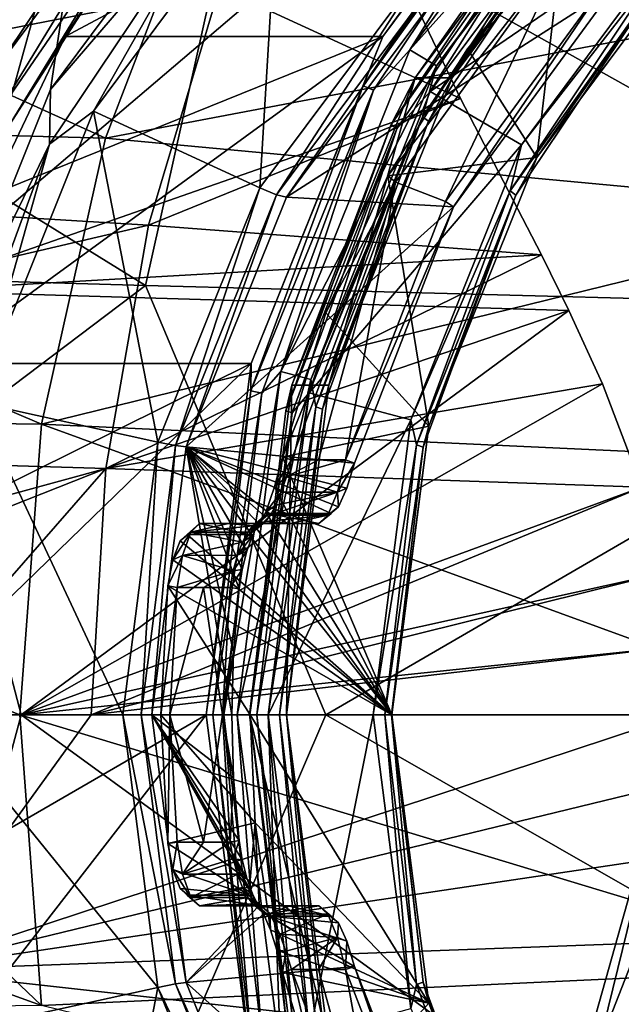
# Model space of a CAD drawing. Header units: metres. Extents: x -240 to 45, y -77 to 27.
# Tile 20 of 256: x -224.32 to -219.6, y -2.27 to 5.46. Entities that reach past the tile are written whole.
import ezdxf

# ---------------------------------------------------------------- set-up
doc = ezdxf.new("R2010")
doc.units = ezdxf.units.M
doc.layers.add('solid_MASSBILD_K_E_SW0001', color=7, linetype='CONTINUOUS')

msp = doc.modelspace()

# ---------------------------------------------------------------- linework, layer by layer
at = {"layer": 'solid_MASSBILD_K_E_SW0001'}
for points in [[(-224.217407, 8.821811, 275.647614), (-223.695297, 8.651233, 275.517456), (-225.109451, 5.12412, 275.870026)], [(-224.709381, 6.967362, 275.770294), (-224.217407, 8.821811, 275.647614), (-225.109451, 5.12412, 275.870026)], [(-223.695297, 8.651233, 275.517456), (-223.666397, 7.325825, 275.510254), (-225.109451, 5.12412, 275.870026)], [(-223.959946, 5.324989, 277.438538), (-221.46814, 5.325, 287.432587), (-219.825928, 7.530687, 287.023132)], [(-223.208969, 6.4833, 277.251282), (-223.959946, 5.324989, 277.438538), (-219.825928, 7.530687, 287.023132)], [(-220.21019, 7.044523, 287.221893), (-219.825928, 7.530687, 287.023132), (-221.46814, 5.325, 287.432587)], [(-219.472443, 7.208741, 287.141113), (-219.643997, 7.385487, 287.183899), (-221.255234, 5.218684, 287.585602)], [(-220.139252, 6.995944, 287.279755), (-221.255234, 5.218684, 287.585602), (-219.643997, 7.385487, 287.183899)], [(-223.880051, 6.927813, 275.542023), (-225.109451, 5.12412, 275.870026), (-223.666397, 7.325825, 275.510254)], [(-223.727081, 7.226192, 273.979462), (-225.175247, 5.062759, 274.340515), (-224.317474, 6.608259, 274.229706)], [(-223.727081, 7.226192, 273.979462), (-225.026611, 2.53456, 274.303467), (-225.175247, 5.062759, 274.340515)], [(-223.037231, 7.259804, 276.899292), (-225.135239, 6.229678, 277.422394), (-224.492096, 5.086657, 277.262024)], [(-223.727081, 7.226192, 273.979462), (-224.074844, 4.909008, 274.066162), (-225.026611, 2.53456, 274.303467)], [(-223.037231, 7.259804, 276.899292), (-224.492096, 5.086657, 277.262024), (-223.266556, 6.73369, 276.997894)], [(-223.727081, 7.226192, 273.979462), (-222.55896, 6.948052, 273.688202), (-224.074844, 4.909008, 274.066162)], [(-221.04512, 5.09374, 287.533234), (-219.472443, 7.208741, 287.141113), (-221.255234, 5.218684, 287.585602)], [(-219.812485, 6.697599, 287.198334), (-219.472443, 7.208741, 287.141113), (-221.04512, 5.09374, 287.533234)], [(-220.21019, 7.044523, 287.221893), (-221.46814, 5.325, 287.432587), (-221.62178, 4.936874, 287.573853)], [(-220.21019, 7.044523, 287.221893), (-221.62178, 4.936874, 287.573853), (-220.139252, 6.995944, 287.279755)], [(-220.921951, 5, 287.296387), (-221.21225, 5, 286.13205), (-219.670273, 7.071067, 285.747589)], [(-220.076752, 6.613458, 285.74588), (-219.670273, 7.071067, 285.747589), (-221.21225, 5, 286.13205)], [(-219.379959, 7.071067, 286.911926), (-220.921951, 5, 287.296387), (-219.670273, 7.071067, 285.747589)], [(-219.776978, 6.648995, 287.113983), (-220.921951, 5, 287.296387), (-219.379959, 7.071067, 286.911926)], [(-229.236084, 7.024499, 293.656525), (-230.036484, 3.56377, 294.155762), (-223.330124, 3.369589, 302.167877)], [(-222.598679, 6.641602, 301.659973), (-229.236084, 7.024499, 293.656525), (-223.330124, 3.369589, 302.167877)], [(-221.62178, 4.936874, 287.573853), (-221.541107, 4.90283, 287.629272), (-220.139252, 6.995944, 287.279755)], [(-220.139252, 6.995944, 287.279755), (-221.541107, 4.90283, 287.629272), (-221.255234, 5.218684, 287.585602)], [(-223.643967, 4.526929, 296.692657), (-229.793671, 4.690482, 288.949799), (-228.953537, 6.937391, 288.814453)], [(-222.818253, 6.68616, 296.5784), (-223.643967, 4.526929, 296.692657), (-228.953537, 6.937391, 288.814453)], [(-223.880051, 6.927813, 275.542023), (-225.164505, 4.821153, 275.862274), (-225.109451, 5.12412, 275.870026)], [(-225.11145, 4.785957, 275.772919), (-225.164505, 4.821153, 275.862274), (-223.880051, 6.927813, 275.542023)], [(-223.836395, 6.877238, 275.455017), (-225.11145, 4.785957, 275.772919), (-223.880051, 6.927813, 275.542023)], [(-222.801666, 6.392951, 273.787933), (-224.074844, 4.909008, 274.066162), (-222.55896, 6.948052, 273.688202)], [(-218.998474, 6.328372, 285.373962), (-219.585464, 6.92549, 285.520325), (-221.09642, 4.893125, 285.897034)], [(-220.041229, 6.564854, 285.661499), (-221.09642, 4.893125, 285.897034), (-219.585464, 6.92549, 285.520325)], [(-223.836395, 6.877238, 275.455017), (-224.945236, 5.112034, 275.622955), (-225.11145, 4.785957, 275.772919)], [(-223.836395, 6.877238, 275.455017), (-224.515457, 5.879212, 275.515808), (-224.945236, 5.112034, 275.622955)], [(-227.980225, 6.775229, 292.299316), (-221.591766, 6.381373, 300.043427), (-225.176895, 3.328503, 297.238007)], [(-224.492096, 5.086657, 277.262024), (-224.515015, 4.685945, 277.309174), (-223.266556, 6.73369, 276.997894)], [(-223.156586, 6.665177, 277.083771), (-223.266556, 6.73369, 276.997894), (-224.515015, 4.685945, 277.309174)], [(-224.392349, 4.638267, 277.391907), (-223.156586, 6.665177, 277.083771), (-224.515015, 4.685945, 277.309174)], [(-224.392349, 4.638267, 277.391907), (-223.208969, 6.4833, 277.251282), (-223.156586, 6.665177, 277.083771)], [(-222.432144, 4.135729, 275.051483), (-223.738419, 4.739205, 274.133209), (-222.276871, 6.702265, 273.768799)], [(-222.801666, 6.392951, 273.787933), (-222.276871, 6.702265, 273.768799), (-223.738419, 4.739205, 274.133209)], [(-222.818253, 6.68616, 296.5784), (-216.755066, 5.834053, 304.068207), (-223.643967, 4.526929, 296.692657)], [(-221.156708, 5.848791, 274.73349), (-222.432144, 4.135729, 275.051483), (-222.276871, 6.702265, 273.768799)], [(-219.812485, 6.697599, 287.198334), (-221.04512, 5.09374, 287.533234), (-221.154556, 4.693746, 287.532959)], [(-219.812485, 6.697599, 287.198334), (-221.154556, 4.693746, 287.532959), (-219.776978, 6.648995, 287.113983)], [(-221.154556, 4.693746, 287.532959), (-221.109314, 4.659684, 287.446167), (-219.776978, 6.648995, 287.113983)], [(-219.776978, 6.648995, 287.113983), (-221.109314, 4.659684, 287.446167), (-220.921951, 5, 287.296387)], [(-222.598679, 6.641602, 301.659973), (-223.330124, 3.369589, 302.167877), (-216.424652, 3.187293, 309.845978)], [(-215.748032, 6.281231, 309.343018), (-222.598679, 6.641602, 301.659973), (-216.424652, 3.187293, 309.845978)], [(-220.076752, 6.613458, 285.74588), (-221.21225, 5, 286.13205), (-221.401962, 4.634779, 286.076294)], [(-220.076752, 6.613458, 285.74588), (-221.401962, 4.634779, 286.076294), (-220.041229, 6.564854, 285.661499)], [(-221.401962, 4.634779, 286.076294), (-221.356705, 4.600717, 285.989502), (-220.041229, 6.564854, 285.661499)], [(-220.041229, 6.564854, 285.661499), (-221.356705, 4.600717, 285.989502), (-221.09642, 4.893125, 285.897034)], [(-224.392349, 4.638267, 277.391907), (-223.959946, 5.324989, 277.438538), (-223.208969, 6.4833, 277.251282)], [(-221.591766, 6.381373, 300.043427), (-220.857056, 4.838788, 301.660095), (-225.176895, 3.328503, 297.238007)], [(-222.801666, 6.392951, 273.787933), (-223.738419, 4.739205, 274.133209), (-224.082703, 4.480246, 274.10733)], [(-222.801666, 6.392951, 273.787933), (-224.082703, 4.480246, 274.10733), (-224.074844, 4.909008, 274.066162)], [(-222.749313, 5.71021, 299.014435), (-220.857056, 4.838788, 301.660095), (-221.591766, 6.381373, 300.043427)], [(-229.527191, 6.325398, 290.210754), (-230.183502, 4.260331, 290.319061), (-222.749313, 5.71021, 299.014435)], [(-220.378693, 4.474333, 285.718079), (-218.998474, 6.328372, 285.373962), (-221.09642, 4.893125, 285.897034)], [(-219.291656, 5.868636, 285.419434), (-218.998474, 6.328372, 285.373962), (-220.378693, 4.474333, 285.718079)], [(-220.054764, 6.128181, 280.793427), (-218.909409, 6.187186, 285.14563), (-220.258652, 4.375, 285.482025)], [(-219.256195, 5.820057, 285.335052), (-220.258652, 4.375, 285.482025), (-218.909409, 6.187186, 285.14563)], [(-220.803207, 5.227294, 280.980042), (-220.054764, 6.128181, 280.793427), (-220.258652, 4.375, 285.482025)], [(-220.010086, 6.057742, 280.67923), (-220.054764, 6.128181, 280.793427), (-220.803207, 5.227294, 280.980042)], [(-220.010086, 6.057742, 280.67923), (-220.803207, 5.227294, 280.980042), (-221.426544, 4.230373, 281.135468)], [(-221.366287, 4.181133, 281.017365), (-220.010086, 6.057742, 280.67923), (-221.426544, 4.230373, 281.135468)], [(-221.366287, 4.181133, 281.017365), (-220.975677, 4.030469, 280.919983), (-220.010086, 6.057742, 280.67923)], [(-220.010086, 6.057742, 280.67923), (-220.975677, 4.030469, 280.919983), (-219.694336, 5.782486, 280.600525)], [(-223.643967, 4.526929, 296.692657), (-216.755066, 5.834053, 304.068207), (-217.380402, 3.941893, 304.185516)], [(-222.301819, 4.08153, 275.186188), (-222.432144, 4.135729, 275.051483), (-221.156708, 5.848791, 274.73349)], [(-222.301819, 4.08153, 275.186188), (-221.156708, 5.848791, 274.73349), (-221.043091, 5.772155, 274.872345)], [(-220.467621, 4.1128, 285.712646), (-219.291656, 5.868636, 285.419434), (-220.378693, 4.474333, 285.718079)], [(-219.256195, 5.820057, 285.335052), (-219.291656, 5.868636, 285.419434), (-220.467621, 4.1128, 285.712646)], [(-220.422424, 4.078756, 285.625824), (-219.256195, 5.820057, 285.335052), (-220.467621, 4.1128, 285.712646)], [(-220.422424, 4.078756, 285.625824), (-220.258652, 4.375, 285.482025), (-219.256195, 5.820057, 285.335052)], [(-222.301819, 4.08153, 275.186188), (-221.043091, 5.772155, 274.872345), (-222.223541, 4.062519, 275.363861)], [(-221.043091, 5.772155, 274.872345), (-220.970688, 5.745252, 275.051483), (-222.223541, 4.062519, 275.363861)], [(-222.223541, 4.062519, 275.363861), (-220.970688, 5.745252, 275.051483), (-219.647614, 5.714181, 280.485809)], [(-219.694336, 5.782486, 280.600525), (-220.975677, 4.030469, 280.919983), (-220.912598, 3.986385, 280.801208)], [(-219.694336, 5.782486, 280.600525), (-220.912598, 3.986385, 280.801208), (-219.647614, 5.714181, 280.485809)], [(-230.183502, 4.260331, 290.319061), (-223.305328, 3.84417, 299.103668), (-222.749313, 5.71021, 299.014435)], [(-222.749313, 5.71021, 299.014435), (-223.305328, 3.84417, 299.103668), (-220.857056, 4.838788, 301.660095)], [(-222.223541, 4.062519, 275.363861), (-219.647614, 5.714181, 280.485809), (-220.912598, 3.986385, 280.801208)], [(-224.992279, 2.756408, 277.695923), (-222.500473, 2.756422, 287.689972), (-221.46814, 5.325, 287.432587)], [(-224.557785, 4.075562, 277.587585), (-224.992279, 2.756408, 277.695923), (-221.46814, 5.325, 287.432587)], [(-223.959946, 5.324989, 277.438538), (-224.557785, 4.075562, 277.587585), (-221.46814, 5.325, 287.432587)], [(-224.392349, 4.638267, 277.391907), (-224.557785, 4.075562, 277.587585), (-223.959946, 5.324989, 277.438538)], [(-221.62178, 4.936874, 287.573853), (-221.46814, 5.325, 287.432587), (-222.500473, 2.756422, 287.689972)], [(-221.04512, 5.09374, 287.533234), (-221.255234, 5.218684, 287.585602), (-222.266953, 2.695782, 287.83786)], [(-221.541107, 4.90283, 287.629272), (-222.266953, 2.695782, 287.83786), (-221.255234, 5.218684, 287.585602)], [(-221.426544, 4.230373, 281.135468), (-220.803207, 5.227294, 280.980042), (-220.258652, 4.375, 285.482025)], [(-222.032623, 2.631156, 287.779449), (-221.04512, 5.09374, 287.533234), (-222.266953, 2.695782, 287.83786)], [(-221.154556, 4.693746, 287.532959), (-221.04512, 5.09374, 287.533234), (-222.032623, 2.631156, 287.779449)], [(-221.891281, 2.588191, 287.538086), (-222.18158, 2.58819, 286.373718), (-221.21225, 5, 286.13205)], [(-221.401962, 4.634779, 286.076294), (-221.21225, 5, 286.13205), (-222.18158, 2.58819, 286.373718)], [(-220.921951, 5, 287.296387), (-221.891281, 2.588191, 287.538086), (-221.21225, 5, 286.13205)], [(-221.109314, 4.659684, 287.446167), (-221.891281, 2.588191, 287.538086), (-220.921951, 5, 287.296387)], [(-224.082703, 4.480246, 274.10733), (-225.026611, 2.53456, 274.303467), (-224.074844, 4.909008, 274.066162)], [(-221.62178, 4.936874, 287.573853), (-222.500473, 2.756422, 287.689972), (-222.502945, 2.542312, 287.793549)], [(-221.62178, 4.936874, 287.573853), (-222.502945, 2.542312, 287.793549), (-221.541107, 4.90283, 287.629272)], [(-222.502945, 2.542312, 287.793549), (-222.416199, 2.52478, 287.847473), (-221.541107, 4.90283, 287.629272)], [(-221.541107, 4.90283, 287.629272), (-222.416199, 2.52478, 287.847473), (-222.266953, 2.695782, 287.83786)], [(-220.378693, 4.474333, 285.718079), (-221.09642, 4.893125, 285.897034), (-222.045105, 2.526461, 286.133575)], [(-221.356705, 4.600717, 285.989502), (-222.045105, 2.526461, 286.133575), (-221.09642, 4.893125, 285.897034)], [(-220.857056, 4.838788, 301.660095), (-220.221375, 3.609385, 302.838776), (-225.176895, 3.328503, 297.238007)], [(-223.305328, 3.84417, 299.103668), (-220.221375, 3.609385, 302.838776), (-220.857056, 4.838788, 301.660095)], [(-223.233932, 2.140743, 275.251404), (-224.657196, 2.453136, 274.362274), (-223.738419, 4.739205, 274.133209)], [(-224.082703, 4.480246, 274.10733), (-223.738419, 4.739205, 274.133209), (-224.657196, 2.453136, 274.362274)], [(-222.432144, 4.135729, 275.051483), (-223.233932, 2.140743, 275.251404), (-223.738419, 4.739205, 274.133209)], [(-224.14624, 2.282163, 296.75354), (-230.304443, 2.362438, 289.026489), (-229.793671, 4.690482, 288.949799)], [(-223.643967, 4.526929, 296.692657), (-224.14624, 2.282163, 296.75354), (-229.793671, 4.690482, 288.949799)], [(-221.154556, 4.693746, 287.532959), (-222.032623, 2.631156, 287.779449), (-221.992325, 2.41711, 287.741821)], [(-221.154556, 4.693746, 287.532959), (-221.992325, 2.41711, 287.741821), (-221.109314, 4.659684, 287.446167)], [(-221.992325, 2.41711, 287.741821), (-221.940994, 2.399569, 287.653534), (-221.109314, 4.659684, 287.446167)], [(-221.109314, 4.659684, 287.446167), (-221.940994, 2.399569, 287.653534), (-221.891281, 2.588191, 287.538086)], [(-221.401962, 4.634779, 286.076294), (-222.18158, 2.58819, 286.373718), (-222.229202, 2.386744, 286.282532)], [(-221.401962, 4.634779, 286.076294), (-222.229202, 2.386744, 286.282532), (-221.356705, 4.600717, 285.989502)], [(-222.229202, 2.386744, 286.282532), (-222.177872, 2.369203, 286.194244), (-221.356705, 4.600717, 285.989502)], [(-221.356705, 4.600717, 285.989502), (-222.177872, 2.369203, 286.194244), (-222.045105, 2.526461, 286.133575)], [(-223.643967, 4.526929, 296.692657), (-217.380402, 3.941893, 304.185516), (-224.14624, 2.282163, 296.75354)], [(-224.082703, 4.480246, 274.10733), (-224.882355, 2.307165, 274.306732), (-225.026611, 2.53456, 274.303467)], [(-224.082703, 4.480246, 274.10733), (-224.657196, 2.453136, 274.362274), (-224.882355, 2.307165, 274.306732)], [(-221.24614, 2.315381, 285.934357), (-220.378693, 4.474333, 285.718079), (-222.045105, 2.526461, 286.133575)], [(-220.467621, 4.1128, 285.712646), (-220.378693, 4.474333, 285.718079), (-221.24614, 2.315381, 285.934357)], [(-221.426544, 4.230373, 281.135468), (-220.258652, 4.375, 285.482025), (-221.106812, 2.264664, 285.693512)], [(-220.422424, 4.078756, 285.625824), (-221.106812, 2.264664, 285.693512), (-220.258652, 4.375, 285.482025)], [(-230.183502, 4.260331, 290.319061), (-230.581604, 2.141392, 290.381439), (-223.305328, 3.84417, 299.103668)], [(-221.366287, 4.181133, 281.017365), (-221.913361, 3.155736, 281.256836), (-222.2547, 2.023121, 281.341949)], [(-222.2547, 2.023121, 281.341949), (-222.184525, 1.999877, 281.221375), (-221.366287, 4.181133, 281.017365)], [(-221.97226, 2.000008, 281.168457), (-221.366287, 4.181133, 281.017365), (-222.184525, 1.999877, 281.221375)], [(-221.97226, 2.000008, 281.168457), (-221.76001, 2, 281.11554), (-221.366287, 4.181133, 281.017365)], [(-221.913361, 3.155736, 281.256836), (-221.426544, 4.230373, 281.135468), (-221.106812, 2.264664, 285.693512)], [(-221.366287, 4.181133, 281.017365), (-221.426544, 4.230373, 281.135468), (-221.913361, 3.155736, 281.256836)], [(-221.366287, 4.181133, 281.017365), (-221.76001, 2, 281.11554), (-220.975677, 4.030469, 280.919983)], [(-223.093094, 2.112756, 275.383484), (-223.233932, 2.140743, 275.251404), (-222.432144, 4.135729, 275.051483)], [(-223.093094, 2.112756, 275.383484), (-222.432144, 4.135729, 275.051483), (-222.301819, 4.08153, 275.186188)], [(-221.201706, 2.117944, 285.89566), (-220.467621, 4.1128, 285.712646), (-221.24614, 2.315381, 285.934357)], [(-220.422424, 4.078756, 285.625824), (-220.467621, 4.1128, 285.712646), (-221.201706, 2.117944, 285.89566)], [(-223.093094, 2.112756, 275.383484), (-222.301819, 4.08153, 275.186188), (-223.011139, 2.102882, 275.560242)], [(-222.301819, 4.08153, 275.186188), (-222.223541, 4.062519, 275.363861), (-223.011139, 2.102882, 275.560242)], [(-223.011139, 2.102882, 275.560242), (-222.223541, 4.062519, 275.363861), (-220.912598, 3.986385, 280.801208)], [(-220.975677, 4.030469, 280.919983), (-221.76001, 2, 281.11554), (-220.912598, 3.986385, 280.801208)], [(-221.150421, 2.100412, 285.807343), (-220.422424, 4.078756, 285.625824), (-221.201706, 2.117944, 285.89566)], [(-221.150421, 2.100412, 285.807343), (-221.106812, 2.264664, 285.693512), (-220.422424, 4.078756, 285.625824)], [(-223.011139, 2.102882, 275.560242), (-220.912598, 3.986385, 280.801208), (-221.690079, 1.975684, 280.995056)], [(-221.76001, 2, 281.11554), (-221.690079, 1.975684, 280.995056), (-220.912598, 3.986385, 280.801208)], [(-224.14624, 2.282163, 296.75354), (-217.380402, 3.941893, 304.185516), (-217.759155, 1.985288, 304.250397)], [(-230.581604, 2.141392, 290.381439), (-223.642151, 1.932001, 299.1539), (-223.305328, 3.84417, 299.103668)], [(-223.305328, 3.84417, 299.103668), (-223.642151, 1.932001, 299.1539), (-220.221375, 3.609385, 302.838776)], [(-223.330124, 3.369589, 302.167877), (-230.036484, 3.56377, 294.155762), (-227.788467, 0, 297.407837)], [(-220.221375, 3.609385, 302.838776), (-220.006424, 3.173728, 303.210693), (-225.176895, 3.328503, 297.238007)], [(-223.642151, 1.932001, 299.1539), (-220.006424, 3.173728, 303.210693), (-220.221375, 3.609385, 302.838776)], [(-225.176895, 3.328503, 297.238007), (-224.305389, 0, 298.745148), (-228.794617, 0, 293.33075)], [(-223.330124, 3.369589, 302.167877), (-227.788467, 0, 297.407837), (-221.913544, 0, 304.222198)], [(-225.176895, 3.328503, 297.238007), (-220.006424, 3.173728, 303.210693), (-224.305389, 0, 298.745148)], [(-216.424652, 3.187293, 309.845978), (-223.330124, 3.369589, 302.167877), (-221.913544, 0, 304.222198)], [(-220.006424, 3.173728, 303.210693), (-219.742798, 2.597226, 303.652649), (-224.305389, 0, 298.745148)], [(-223.642151, 1.932001, 299.1539), (-219.742798, 2.597226, 303.652649), (-220.006424, 3.173728, 303.210693)], [(-216.424652, 3.187293, 309.845978), (-221.913544, 0, 304.222198), (-215.621796, 0, 311.126251)], [(-222.2547, 2.023121, 281.341949), (-221.913361, 3.155736, 281.256836), (-221.106812, 2.264664, 285.693512)], [(-222.500473, 2.756422, 287.689972), (-225.344391, 0, 277.783722), (-222.852585, 0, 287.777771)], [(-225.255981, 1.390095, 277.761658), (-225.344391, 0, 277.783722), (-222.500473, 2.756422, 287.689972)], [(-224.992279, 2.756408, 277.695923), (-225.255981, 1.390095, 277.761658), (-222.500473, 2.756422, 287.689972)], [(-222.502945, 2.542312, 287.793549), (-222.500473, 2.756422, 287.689972), (-222.852585, 0, 287.777771)], [(-222.713654, 0, 287.921631), (-222.610138, 0, 287.923431), (-222.266953, 2.695782, 287.83786)], [(-222.416199, 2.52478, 287.847473), (-222.713654, 0, 287.921631), (-222.266953, 2.695782, 287.83786)], [(-222.032623, 2.631156, 287.779449), (-222.266953, 2.695782, 287.83786), (-222.610138, 0, 287.923431)], [(-222.367569, 0, 287.862946), (-222.032623, 2.631156, 287.779449), (-222.610138, 0, 287.923431)], [(-221.992325, 2.41711, 287.741821), (-222.032623, 2.631156, 287.779449), (-222.367569, 0, 287.862946)], [(-219.742798, 2.597226, 303.652649), (-219.432755, 1.785469, 304.155487), (-224.305389, 0, 298.745148)], [(-223.642151, 1.932001, 299.1539), (-219.432755, 1.785469, 304.155487), (-219.742798, 2.597226, 303.652649)], [(-222.18158, 2.58819, 286.373718), (-222.221893, 0, 287.620514), (-222.512207, 0, 286.456146)], [(-222.229202, 2.386744, 286.282532), (-222.18158, 2.58819, 286.373718), (-222.512207, 0, 286.456146)], [(-222.223709, 0, 287.72403), (-222.221893, 0, 287.620514), (-221.891281, 2.588191, 287.538086)], [(-221.940994, 2.399569, 287.653534), (-222.223709, 0, 287.72403), (-221.891281, 2.588191, 287.538086)], [(-221.891281, 2.588191, 287.538086), (-222.221893, 0, 287.620514), (-222.18158, 2.58819, 286.373718)], [(-222.502945, 2.542312, 287.793549), (-222.852585, 0, 287.777771), (-222.802475, 0, 287.868225)], [(-222.502945, 2.542312, 287.793549), (-222.802475, 0, 287.868225), (-222.416199, 2.52478, 287.847473)], [(-222.416199, 2.52478, 287.847473), (-222.802475, 0, 287.868225), (-222.713654, 0, 287.921631)], [(-222.457001, 0, 286.263824), (-222.366531, 0, 286.213715), (-222.045105, 2.526461, 286.133575)], [(-222.177872, 2.369203, 286.194244), (-222.457001, 0, 286.263824), (-222.045105, 2.526461, 286.133575)], [(-221.24614, 2.315381, 285.934357), (-222.045105, 2.526461, 286.133575), (-222.366531, 0, 286.213715)], [(-223.507385, 0, 275.31958), (-224.970566, 0, 274.44043), (-224.657196, 2.453136, 274.362274)], [(-223.233932, 2.140743, 275.251404), (-223.507385, 0, 275.31958), (-224.657196, 2.453136, 274.362274)], [(-221.992325, 2.41711, 287.741821), (-222.367569, 0, 287.862946), (-222.2771, 0, 287.812836)], [(-221.992325, 2.41711, 287.741821), (-222.2771, 0, 287.812836), (-221.940994, 2.399569, 287.653534)], [(-221.940994, 2.399569, 287.653534), (-222.2771, 0, 287.812836), (-222.223709, 0, 287.72403)], [(-230.304443, 2.362438, 289.026489), (-224.31575, 0, 296.771454), (-226.541824, 0, 294.045837)], [(-224.14624, 2.282163, 296.75354), (-224.31575, 0, 296.771454), (-230.304443, 2.362438, 289.026489)], [(-222.229202, 2.386744, 286.282532), (-222.512207, 0, 286.456146), (-222.510391, 0, 286.352631)], [(-222.229202, 2.386744, 286.282532), (-222.510391, 0, 286.352631), (-222.177872, 2.369203, 286.194244)], [(-222.177872, 2.369203, 286.194244), (-222.510391, 0, 286.352631), (-222.457001, 0, 286.263824)], [(-224.14624, 2.282163, 296.75354), (-217.886276, 0, 304.270599), (-224.31575, 0, 296.771454)], [(-224.14624, 2.282163, 296.75354), (-217.759155, 1.985288, 304.250397), (-217.886276, 0, 304.270599)], [(-221.24614, 2.315381, 285.934357), (-222.366531, 0, 286.213715), (-221.541779, 0, 286.008087)], [(-222.2547, 2.023121, 281.341949), (-221.106812, 2.264664, 285.693512), (-221.396103, 0, 285.765625)], [(-221.201706, 2.117944, 285.89566), (-221.24614, 2.315381, 285.934357), (-221.541779, 0, 286.008087)], [(-221.397873, 0, 285.869049), (-221.396103, 0, 285.765625), (-221.106812, 2.264664, 285.693512)], [(-221.150421, 2.100412, 285.807343), (-221.397873, 0, 285.869049), (-221.106812, 2.264664, 285.693512)], [(-230.581604, 2.141392, 290.381439), (-230.715561, 0, 290.401703), (-223.642151, 1.932001, 299.1539)], [(-223.362976, 0, 275.450745), (-223.507385, 0, 275.31958), (-223.233932, 2.140743, 275.251404)], [(-223.362976, 0, 275.450745), (-223.233932, 2.140743, 275.251404), (-223.093094, 2.112756, 275.383484)], [(-223.362976, 0, 275.450745), (-223.093094, 2.112756, 275.383484), (-223.279755, 0, 275.627197)], [(-223.093094, 2.112756, 275.383484), (-223.011139, 2.102882, 275.560242), (-223.279755, 0, 275.627197)], [(-223.011139, 2.102882, 275.560242), (-222.652466, 0, 278.143158), (-223.279755, 0, 275.627197)], [(-223.011139, 2.102882, 275.560242), (-222.637833, 0.49484, 278.139496), (-222.652466, 0, 278.143158)], [(-223.011139, 2.102882, 275.560242), (-222.593979, 0.987842, 278.128571), (-222.637833, 0.49484, 278.139496)], [(-223.011139, 2.102882, 275.560242), (-222.569824, 1.138962, 278.143005), (-222.593979, 0.987842, 278.128571)], [(-223.011139, 2.102882, 275.560242), (-222.534195, 1.283241, 278.195953), (-222.569824, 1.138962, 278.143005)], [(-223.011139, 2.102882, 275.560242), (-222.490768, 1.407145, 278.28418), (-222.534195, 1.283241, 278.195953)], [(-223.011139, 2.102882, 275.560242), (-222.44368, 1.501924, 278.401733), (-222.490768, 1.407145, 278.28418)], [(-223.011139, 2.102882, 275.560242), (-222.397385, 1.561024, 278.540558), (-222.44368, 1.501924, 278.401733)], [(-223.011139, 2.102882, 275.560242), (-222.356705, 1.580547, 278.687775), (-222.397385, 1.561024, 278.540558)], [(-223.011139, 2.102882, 275.560242), (-221.872864, 1.580547, 280.628387), (-222.356705, 1.580547, 278.687775)], [(-223.011139, 2.102882, 275.560242), (-221.814713, 1.632547, 280.818237), (-221.872864, 1.580547, 280.628387)], [(-223.011139, 2.102882, 275.560242), (-221.748795, 1.77747, 280.954041), (-221.814713, 1.632547, 280.818237)], [(-223.011139, 2.102882, 275.560242), (-221.690079, 1.975684, 280.995056), (-221.748795, 1.77747, 280.954041)], [(-221.201706, 2.117944, 285.89566), (-221.541779, 0, 286.008087), (-221.451233, 0, 285.957886)], [(-221.150421, 2.100412, 285.807343), (-221.201706, 2.117944, 285.89566), (-221.451233, 0, 285.957886)], [(-221.150421, 2.100412, 285.807343), (-221.451233, 0, 285.957886), (-221.397873, 0, 285.869049)], [(-222.316574, 1.789219, 281.309601), (-222.2547, 2.023121, 281.341949), (-221.396103, 0, 285.765625)], [(-222.2547, 2.023121, 281.341949), (-222.316574, 1.789219, 281.309601), (-222.184525, 1.999877, 281.221375)], [(-222.223541, 1.868747, 281.213043), (-222.184525, 1.999877, 281.221375), (-222.316574, 1.789219, 281.309601)], [(-222.223541, 1.868747, 281.213043), (-221.76001, 2, 281.11554), (-221.97226, 2.000008, 281.168457)], [(-221.97226, 2.000008, 281.168457), (-222.184525, 1.999877, 281.221375), (-222.223541, 1.868747, 281.213043)], [(-222.223541, 1.868747, 281.213043), (-221.822922, 1.747968, 281.060974), (-221.76001, 2, 281.11554)], [(-221.822922, 1.747968, 281.060974), (-221.690079, 1.975684, 280.995056), (-221.76001, 2, 281.11554)], [(-221.822922, 1.747968, 281.060974), (-221.748795, 1.77747, 280.954041), (-221.690079, 1.975684, 280.995056)], [(-223.642151, 1.932001, 299.1539), (-230.715561, 0, 290.401703), (-228.527573, 0, 293.233582)], [(-223.642151, 1.932001, 299.1539), (-228.527573, 0, 293.233582), (-225.330139, 0, 297.246033)], [(-223.642151, 1.932001, 299.1539), (-225.330139, 0, 297.246033), (-223.755249, 0, 299.170013)], [(-223.642151, 1.932001, 299.1539), (-223.755249, 0, 299.170013), (-219.432755, 1.785469, 304.155487)], [(-222.223541, 1.868747, 281.213043), (-222.316574, 1.789219, 281.309601), (-222.265305, 1.747643, 281.171082)], [(-222.223541, 1.868747, 281.213043), (-222.265305, 1.747643, 281.171082), (-221.822922, 1.747968, 281.060974)], [(-219.432755, 1.785469, 304.155487), (-219.251114, 1.116979, 304.443146), (-224.305389, 0, 298.745148)], [(-223.755249, 0, 299.170013), (-219.251114, 1.116979, 304.443146), (-219.432755, 1.785469, 304.155487)], [(-222.38649, 1.590891, 281.190521), (-222.316574, 1.789219, 281.309601), (-221.396103, 0, 285.765625)], [(-222.265305, 1.747643, 281.171082), (-222.316574, 1.789219, 281.309601), (-222.38649, 1.590891, 281.190521)], [(-222.265305, 1.747643, 281.171082), (-222.38649, 1.590891, 281.190521), (-222.307785, 1.644539, 281.099213)], [(-222.349213, 1.565957, 281.00296), (-221.897766, 1.565766, 280.890045), (-221.822922, 1.747968, 281.060974)], [(-222.307785, 1.644539, 281.099213), (-222.349213, 1.565957, 281.00296), (-221.822922, 1.747968, 281.060974)], [(-222.265305, 1.747643, 281.171082), (-222.307785, 1.644539, 281.099213), (-221.822922, 1.747968, 281.060974)], [(-221.897766, 1.565766, 280.890045), (-221.814713, 1.632547, 280.818237), (-221.822922, 1.747968, 281.060974)], [(-221.822922, 1.747968, 281.060974), (-221.814713, 1.632547, 280.818237), (-221.748795, 1.77747, 280.954041)], [(-222.307785, 1.644539, 281.099213), (-222.38649, 1.590891, 281.190521), (-222.349213, 1.565957, 281.00296)], [(-221.897766, 1.565766, 280.890045), (-221.968048, 1.5, 280.652069), (-221.814713, 1.632547, 280.818237)], [(-221.872864, 1.580547, 280.628387), (-221.814713, 1.632547, 280.818237), (-221.968048, 1.5, 280.652069)], [(-222.52652, 1.434443, 278.475037), (-222.44368, 1.501924, 278.401733), (-222.397385, 1.561024, 278.540558)], [(-222.52652, 1.434443, 278.475037), (-222.397385, 1.561024, 278.540558), (-222.486496, 1.483488, 278.588806)], [(-222.486496, 1.483488, 278.588806), (-222.397385, 1.561024, 278.540558), (-222.356705, 1.580547, 278.687775)], [(-222.356705, 1.580547, 278.687775), (-222.451874, 1.5, 278.711578), (-222.486496, 1.483488, 278.588806)], [(-222.456238, 1.460669, 281.006134), (-222.38649, 1.590891, 281.190521), (-221.396103, 0, 285.765625)], [(-222.349213, 1.565957, 281.00296), (-222.38649, 1.590891, 281.190521), (-222.456238, 1.460669, 281.006134)], [(-222.349213, 1.565957, 281.00296), (-222.456238, 1.460669, 281.006134), (-222.387939, 1.516753, 280.889069)], [(-222.356705, 1.580547, 278.687775), (-222.209961, 1.5, 279.681824), (-222.451874, 1.5, 278.711578)], [(-222.349213, 1.565957, 281.00296), (-222.387939, 1.516753, 280.889069), (-221.897766, 1.565766, 280.890045)], [(-222.387939, 1.516753, 280.889069), (-222.195129, 1.5, 280.70874), (-221.897766, 1.565766, 280.890045)], [(-222.356705, 1.580547, 278.687775), (-221.968048, 1.5, 280.652069), (-222.209961, 1.5, 279.681824)], [(-221.872864, 1.580547, 280.628387), (-221.968048, 1.5, 280.652069), (-222.356705, 1.580547, 278.687775)], [(-221.897766, 1.565766, 280.890045), (-222.195129, 1.5, 280.70874), (-221.968048, 1.5, 280.652069)], [(-222.974411, 1.433927, 278.585785), (-222.906052, 1.5, 278.824738), (-223.05748, 1.36399, 278.660034)], [(-223.001816, 1.416185, 278.848633), (-223.05748, 1.36399, 278.660034), (-222.906052, 1.5, 278.824738)], [(-222.51796, 1.416185, 280.789215), (-223.001816, 1.416185, 278.848633), (-222.906052, 1.5, 278.824738)], [(-222.974411, 1.433927, 278.585785), (-222.67897, 1.5, 278.768127), (-222.906052, 1.5, 278.824738)], [(-222.974411, 1.433927, 278.585785), (-222.486496, 1.483488, 278.588806), (-222.67897, 1.5, 278.768127)], [(-222.974411, 1.433927, 278.585785), (-222.52652, 1.434443, 278.475037), (-222.486496, 1.483488, 278.588806)], [(-222.906052, 1.5, 278.824738), (-222.209961, 1.5, 279.681824), (-221.968048, 1.5, 280.652069)], [(-222.195129, 1.5, 280.70874), (-222.906052, 1.5, 278.824738), (-221.968048, 1.5, 280.652069)], [(-222.209961, 1.5, 279.681824), (-222.906052, 1.5, 278.824738), (-222.67897, 1.5, 278.768127)], [(-222.195129, 1.5, 280.70874), (-222.422211, 1.5, 280.76535), (-222.906052, 1.5, 278.824738)], [(-222.51796, 1.416185, 280.789215), (-222.906052, 1.5, 278.824738), (-222.422211, 1.5, 280.76535)], [(-222.67897, 1.5, 278.768127), (-222.451874, 1.5, 278.711578), (-222.209961, 1.5, 279.681824)], [(-222.486496, 1.483488, 278.588806), (-222.451874, 1.5, 278.711578), (-222.67897, 1.5, 278.768127)], [(-222.568466, 1.355444, 278.378174), (-222.490768, 1.407145, 278.28418), (-222.44368, 1.501924, 278.401733)], [(-222.568466, 1.355444, 278.378174), (-222.44368, 1.501924, 278.401733), (-222.52652, 1.434443, 278.475037)], [(-222.387939, 1.516753, 280.889069), (-222.456238, 1.460669, 281.006134), (-222.51796, 1.416185, 280.789215)], [(-222.51796, 1.416185, 280.789215), (-222.422211, 1.5, 280.76535), (-222.387939, 1.516753, 280.889069)], [(-222.387939, 1.516753, 280.889069), (-222.422211, 1.5, 280.76535), (-222.195129, 1.5, 280.70874)], [(-222.974411, 1.433927, 278.585785), (-223.05748, 1.36399, 278.660034), (-223.114899, 1.215904, 278.521027)], [(-222.974411, 1.433927, 278.585785), (-223.114899, 1.215904, 278.521027), (-223.040054, 1.251069, 278.412537)], [(-223.05748, 1.36399, 278.660034), (-223.001816, 1.416185, 278.848633), (-221.396103, 0, 285.765625)], [(-222.974411, 1.433927, 278.585785), (-223.040054, 1.251069, 278.412537), (-222.568466, 1.355444, 278.378174)], [(-223.001816, 1.416185, 278.848633), (-222.51796, 1.416185, 280.789215), (-221.396103, 0, 285.765625)], [(-222.974411, 1.433927, 278.585785), (-222.568466, 1.355444, 278.378174), (-222.52652, 1.434443, 278.475037)], [(-222.608292, 1.251497, 278.305145), (-222.534195, 1.283241, 278.195953), (-222.490768, 1.407145, 278.28418)], [(-222.608292, 1.251497, 278.305145), (-222.490768, 1.407145, 278.28418), (-222.568466, 1.355444, 278.378174)], [(-222.51796, 1.416185, 280.789215), (-222.456238, 1.460669, 281.006134), (-221.396103, 0, 285.765625)], [(-223.114899, 1.215904, 278.521027), (-223.05748, 1.36399, 278.660034), (-221.396103, 0, 285.765625)], [(-223.040054, 1.251069, 278.412537), (-222.608292, 1.251497, 278.305145), (-222.568466, 1.355444, 278.378174)], [(-223.040054, 1.251069, 278.412537), (-223.114899, 1.215904, 278.521027), (-223.153595, 1.011561, 278.474213)], [(-223.153595, 1.011561, 278.474213), (-223.081406, 1, 278.353149), (-223.040054, 1.251069, 278.412537)], [(-223.040054, 1.251069, 278.412537), (-223.081406, 1, 278.353149), (-222.641937, 1.129968, 278.261292)], [(-223.040054, 1.251069, 278.412537), (-222.641937, 1.129968, 278.261292), (-222.608292, 1.251497, 278.305145)], [(-222.641937, 1.129968, 278.261292), (-222.569824, 1.138962, 278.143005), (-222.534195, 1.283241, 278.195953)], [(-222.641937, 1.129968, 278.261292), (-222.534195, 1.283241, 278.195953), (-222.608292, 1.251497, 278.305145)], [(-223.153595, 1.011561, 278.474213), (-223.114899, 1.215904, 278.521027), (-221.396103, 0, 285.765625)], [(-219.251114, 1.116979, 304.443146), (-219.158218, 0.536425, 304.588715), (-224.305389, 0, 298.745148)], [(-223.755249, 0, 299.170013), (-219.158218, 0.536425, 304.588715), (-219.251114, 1.116979, 304.443146)], [(-222.641937, 1.129968, 278.261292), (-223.081406, 1, 278.353149), (-222.873749, 0.999995, 278.301392)], [(-222.873749, 0.999995, 278.301392), (-222.666092, 1.000074, 278.249603), (-222.641937, 1.129968, 278.261292)], [(-222.641937, 1.129968, 278.261292), (-222.666092, 1.000074, 278.249603), (-222.569824, 1.138962, 278.143005)], [(-222.593979, 0.987842, 278.128571), (-222.569824, 1.138962, 278.143005), (-222.666092, 1.000074, 278.249603)], [(-222.508942, 0, 281.302277), (-223.21051, 0, 278.488403), (-223.153595, 1.011561, 278.474213)], [(-223.153595, 1.011561, 278.474213), (-223.21051, 0, 278.488403), (-223.081406, 1, 278.353149)], [(-222.508942, 0, 281.302277), (-223.153595, 1.011561, 278.474213), (-221.396103, 0, 285.765625)], [(-223.081406, 1, 278.353149), (-223.21051, 0, 278.488403), (-223.13768, -0.000019, 278.367188)], [(-222.873749, 0.999995, 278.301392), (-223.081406, 1, 278.353149), (-223.13768, -0.000019, 278.367188)], [(-222.725296, -0.000006, 278.264374), (-222.873749, 0.999995, 278.301392), (-223.13768, -0.000019, 278.367188)], [(-222.725296, -0.000006, 278.264374), (-222.666092, 1.000074, 278.249603), (-222.873749, 0.999995, 278.301392)], [(-222.593979, 0.987842, 278.128571), (-222.666092, 1.000074, 278.249603), (-222.725296, -0.000006, 278.264374)], [(-222.725296, -0.000006, 278.264374), (-222.637833, 0.49484, 278.139496), (-222.593979, 0.987842, 278.128571)], [(-219.158218, 0.536425, 304.588715), (-219.134125, 0, 304.628021), (-224.305389, 0, 298.745148)], [(-223.755249, 0, 299.170013), (-219.134125, 0, 304.628021), (-219.158218, 0.536425, 304.588715)], [(-222.725296, -0.000006, 278.264374), (-222.652466, 0, 278.143158), (-222.637833, 0.49484, 278.139496)], [(-227.788467, 0, 297.407837), (-230.045776, -3.507306, 294.163269), (-223.337814, -3.316202, 302.172974)], [(-228.794617, 0, 293.33075), (-224.305389, 0, 298.745148), (-225.185165, -3.279123, 297.243378)], [(-221.913544, 0, 304.222198), (-227.788467, 0, 297.407837), (-223.337814, -3.316202, 302.172974)], [(-225.255981, -1.390095, 277.761658), (-222.852585, 0, 287.777771), (-225.344391, 0, 277.783722)], [(-225.255981, -1.390095, 277.761658), (-224.992279, -2.756408, 277.695923), (-222.852585, 0, 287.777771)], [(-224.992279, -2.756408, 277.695923), (-222.500473, -2.756422, 287.689972), (-222.852585, 0, 287.777771)], [(-223.233932, -2.140754, 275.251404), (-224.970566, 0, 274.44043), (-223.507385, 0, 275.31958)], [(-223.233932, -2.140754, 275.251404), (-224.657211, -2.453104, 274.362274), (-224.970566, 0, 274.44043)], [(-223.093094, -2.112755, 275.383484), (-223.233932, -2.140754, 275.251404), (-223.507385, 0, 275.31958)], [(-223.093094, -2.112755, 275.383484), (-223.507385, 0, 275.31958), (-223.362976, 0, 275.450745)], [(-223.362976, 0, 275.450745), (-223.279755, 0, 275.627197), (-223.011139, -2.102892, 275.560242)], [(-223.093094, -2.112755, 275.383484), (-223.362976, 0, 275.450745), (-223.011139, -2.102892, 275.560242)], [(-221.913544, 0, 304.222198), (-223.337814, -3.316202, 302.172974), (-216.431854, -3.1368, 309.851349)], [(-223.279755, 0, 275.627197), (-222.490738, -1.407202, 278.284241), (-222.44368, -1.501933, 278.401733)], [(-223.011139, -2.102892, 275.560242), (-223.279755, 0, 275.627197), (-222.44368, -1.501933, 278.401733)], [(-223.279755, 0, 275.627197), (-222.53418, -1.283315, 278.196014), (-222.490738, -1.407202, 278.284241)], [(-223.279755, 0, 275.627197), (-222.569824, -1.138972, 278.143005), (-222.53418, -1.283315, 278.196014)], [(-223.279755, 0, 275.627197), (-222.593979, -0.987842, 278.128571), (-222.569824, -1.138972, 278.143005)], [(-223.279755, 0, 275.627197), (-222.637833, -0.49484, 278.139496), (-222.593979, -0.987842, 278.128571)], [(-223.279755, 0, 275.627197), (-222.652466, 0, 278.143158), (-222.637833, -0.49484, 278.139496)], [(-222.468994, -0.847801, 281.292328), (-223.153595, -1.011561, 278.474213), (-223.21051, 0, 278.488403)], [(-223.13768, -0.000019, 278.367188), (-223.21051, 0, 278.488403), (-223.153595, -1.011561, 278.474213)], [(-222.508942, 0, 281.302277), (-222.468994, -0.847801, 281.292328), (-223.21051, 0, 278.488403)], [(-222.802475, 0, 287.868225), (-222.852585, 0, 287.777771), (-222.500473, -2.756422, 287.689972)], [(-222.725296, -0.000006, 278.264374), (-222.637833, -0.49484, 278.139496), (-222.652466, 0, 278.143158)], [(-222.713654, 0, 287.921631), (-222.416199, -2.52478, 287.847473), (-222.610138, 0, 287.923431)], [(-222.367569, 0, 287.862946), (-222.610138, 0, 287.923431), (-222.266953, -2.695745, 287.83786)], [(-222.416199, -2.52478, 287.847473), (-222.266953, -2.695745, 287.83786), (-222.610138, 0, 287.923431)], [(-222.510391, 0, 286.352631), (-222.512207, 0, 286.456146), (-222.18158, -2.58819, 286.373718)], [(-222.510391, 0, 286.352631), (-222.18158, -2.58819, 286.373718), (-222.229202, -2.386744, 286.282532)], [(-222.510391, 0, 286.352631), (-222.229202, -2.386744, 286.282532), (-222.457001, 0, 286.263824)], [(-222.457001, 0, 286.263824), (-222.177872, -2.369203, 286.194244), (-222.366531, 0, 286.213715)], [(-222.229202, -2.386744, 286.282532), (-222.177872, -2.369203, 286.194244), (-222.457001, 0, 286.263824)], [(-222.032623, -2.631164, 287.779449), (-222.367569, 0, 287.862946), (-222.266953, -2.695745, 287.83786)], [(-222.2771, 0, 287.812836), (-222.367569, 0, 287.862946), (-222.032623, -2.631164, 287.779449)], [(-221.541779, 0, 286.008087), (-222.366531, 0, 286.213715), (-222.04512, -2.526418, 286.133575)], [(-222.177872, -2.369203, 286.194244), (-222.04512, -2.526418, 286.133575), (-222.366531, 0, 286.213715)], [(-222.2771, 0, 287.812836), (-222.032623, -2.631164, 287.779449), (-221.992325, -2.41711, 287.741821)], [(-222.2771, 0, 287.812836), (-221.992325, -2.41711, 287.741821), (-222.223709, 0, 287.72403)], [(-222.223709, 0, 287.72403), (-221.940994, -2.399569, 287.653534), (-222.221893, 0, 287.620514)], [(-221.992325, -2.41711, 287.741821), (-221.940994, -2.399569, 287.653534), (-222.223709, 0, 287.72403)], [(-221.248184, -2.307485, 285.934875), (-221.541779, 0, 286.008087), (-222.04512, -2.526418, 286.133575)], [(-215.621796, 0, 311.126251), (-221.913544, 0, 304.222198), (-216.431854, -3.1368, 309.851349)], [(-221.451233, 0, 285.957886), (-221.541779, 0, 286.008087), (-221.248184, -2.307485, 285.934875)], [(-221.201706, -2.117944, 285.89566), (-221.451233, 0, 285.957886), (-221.248184, -2.307485, 285.934875)], [(-221.397873, 0, 285.869049), (-221.451233, 0, 285.957886), (-221.201706, -2.117944, 285.89566)], [(-221.150421, -2.100412, 285.807343), (-221.396103, 0, 285.765625), (-221.397873, 0, 285.869049)], [(-221.150421, -2.100412, 285.807343), (-221.397873, 0, 285.869049), (-221.201706, -2.117944, 285.89566)], [(-224.14624, -2.282186, 296.75354), (-230.305756, -2.362478, 289.02478), (-230.478271, 0, 289.048706)], [(-224.14624, -2.282186, 296.75354), (-230.478271, 0, 289.048706), (-226.541824, 0, 294.045837)], [(-224.31575, 0, 296.771454), (-224.14624, -2.282186, 296.75354), (-226.541824, 0, 294.045837)], [(-223.755249, 0, 299.170013), (-225.330139, 0, 297.246033), (-225.20697, -2.005458, 297.232239)], [(-225.20697, -2.005458, 297.232239), (-219.165665, -0.536926, 304.580292), (-219.134125, 0, 304.628021)], [(-223.755249, 0, 299.170013), (-225.20697, -2.005458, 297.232239), (-219.134125, 0, 304.628021)], [(-224.305389, 0, 298.745148), (-220.012665, -3.124771, 303.217163), (-225.185165, -3.279123, 297.243378)], [(-217.759064, -1.985271, 304.250519), (-224.14624, -2.282186, 296.75354), (-224.31575, 0, 296.771454)], [(-217.759064, -1.985271, 304.250519), (-224.31575, 0, 296.771454), (-217.886276, 0, 304.270599)], [(-224.305389, 0, 298.745148), (-219.134125, 0, 304.628021), (-220.012665, -3.124771, 303.217163)], [(-223.153595, -1.011561, 278.474213), (-223.081406, -1, 278.353149), (-223.13768, -0.000019, 278.367188)], [(-222.725296, -0.000006, 278.264374), (-223.13768, -0.000019, 278.367188), (-222.873749, -0.999991, 278.301392)], [(-223.13768, -0.000019, 278.367188), (-223.081406, -1, 278.353149), (-222.873749, -0.999991, 278.301392)], [(-222.725296, -0.000006, 278.264374), (-222.873749, -0.999991, 278.301392), (-222.666092, -1.000143, 278.249603)], [(-222.802475, 0, 287.868225), (-222.500473, -2.756422, 287.689972), (-222.502945, -2.542312, 287.793549)], [(-222.802475, 0, 287.868225), (-222.502945, -2.542312, 287.793549), (-222.713654, 0, 287.921631)], [(-222.725296, -0.000006, 278.264374), (-222.666092, -1.000143, 278.249603), (-222.637833, -0.49484, 278.139496)], [(-222.502945, -2.542312, 287.793549), (-222.416199, -2.52478, 287.847473), (-222.713654, 0, 287.921631)], [(-221.891281, -2.588191, 287.538086), (-222.512207, 0, 286.456146), (-222.221893, 0, 287.620514)], [(-221.891281, -2.588191, 287.538086), (-222.18158, -2.58819, 286.373718), (-222.512207, 0, 286.456146)], [(-221.106812, -2.264668, 285.693512), (-222.508942, 0, 281.302277), (-221.396103, 0, 285.765625)], [(-221.106812, -2.264668, 285.693512), (-222.468994, -0.847801, 281.292328), (-222.508942, 0, 281.302277)], [(-221.940994, -2.399569, 287.653534), (-221.891281, -2.588191, 287.538086), (-222.221893, 0, 287.620514)], [(-221.150421, -2.100412, 285.807343), (-221.106812, -2.264668, 285.693512), (-221.396103, 0, 285.765625)], [(-219.134125, 0, 304.628021), (-219.774368, -2.611202, 303.613983), (-220.012665, -3.124771, 303.217163)], [(-219.134125, 0, 304.628021), (-219.454224, -1.794511, 304.130005), (-219.774368, -2.611202, 303.613983)], [(-225.20697, -2.005458, 297.232239), (-219.264496, -1.120884, 304.427765), (-219.165665, -0.536926, 304.580292)], [(-222.593979, -0.987842, 278.128571), (-222.637833, -0.49484, 278.139496), (-222.666092, -1.000143, 278.249603)], [(-222.468994, -0.847801, 281.292328), (-222.51796, -1.416185, 280.789215), (-223.153595, -1.011561, 278.474213)], [(-222.468994, -0.847801, 281.292328), (-222.437622, -1.488224, 281.06131), (-222.51796, -1.416185, 280.789215)], [(-222.468994, -0.847801, 281.292328), (-222.349533, -1.687625, 281.262543), (-222.437622, -1.488224, 281.06131)], [(-221.106812, -2.264668, 285.693512), (-222.349533, -1.687625, 281.262543), (-222.468994, -0.847801, 281.292328)], [(-223.153595, -1.011561, 278.474213), (-223.114899, -1.215897, 278.521027), (-223.081406, -1, 278.353149)], [(-223.040054, -1.251072, 278.412537), (-223.081406, -1, 278.353149), (-223.114899, -1.215897, 278.521027)], [(-222.873749, -0.999991, 278.301392), (-223.081406, -1, 278.353149), (-223.040054, -1.251072, 278.412537)], [(-223.040054, -1.251072, 278.412537), (-222.666092, -1.000143, 278.249603), (-222.873749, -0.999991, 278.301392)], [(-223.040054, -1.251072, 278.412537), (-222.641891, -1.130114, 278.261322), (-222.666092, -1.000143, 278.249603)], [(-222.593979, -0.987842, 278.128571), (-222.666092, -1.000143, 278.249603), (-222.641891, -1.130114, 278.261322)], [(-222.641891, -1.130114, 278.261322), (-222.569824, -1.138972, 278.143005), (-222.593979, -0.987842, 278.128571)], [(-222.51796, -1.416185, 280.789215), (-223.114899, -1.215897, 278.521027), (-223.153595, -1.011561, 278.474213)], [(-225.20697, -2.005458, 297.232239), (-219.454224, -1.794511, 304.130005), (-219.264496, -1.120884, 304.427765)], [(-223.040054, -1.251072, 278.412537), (-222.608231, -1.251676, 278.305237), (-222.641891, -1.130114, 278.261322)], [(-222.641891, -1.130114, 278.261322), (-222.53418, -1.283315, 278.196014), (-222.569824, -1.138972, 278.143005)], [(-222.608231, -1.251676, 278.305237), (-222.53418, -1.283315, 278.196014), (-222.641891, -1.130114, 278.261322)], [(-222.51796, -1.416185, 280.789215), (-223.05748, -1.363993, 278.660034), (-223.114899, -1.215897, 278.521027)], [(-222.974411, -1.43393, 278.585785), (-223.114899, -1.215897, 278.521027), (-223.05748, -1.363993, 278.660034)], [(-223.040054, -1.251072, 278.412537), (-223.114899, -1.215897, 278.521027), (-222.974411, -1.43393, 278.585785)], [(-223.040054, -1.251072, 278.412537), (-222.974411, -1.43393, 278.585785), (-222.608231, -1.251676, 278.305237)], [(-222.974411, -1.43393, 278.585785), (-222.56839, -1.35561, 278.378326), (-222.608231, -1.251676, 278.305237)], [(-222.608231, -1.251676, 278.305237), (-222.490738, -1.407202, 278.284241), (-222.53418, -1.283315, 278.196014)], [(-222.56839, -1.35561, 278.378326), (-222.490738, -1.407202, 278.284241), (-222.608231, -1.251676, 278.305237)], [(-222.51796, -1.416185, 280.789215), (-223.001816, -1.416185, 278.848633), (-223.05748, -1.363993, 278.660034)], [(-222.974411, -1.43393, 278.585785), (-223.05748, -1.363993, 278.660034), (-223.001816, -1.416185, 278.848633)], [(-222.974411, -1.43393, 278.585785), (-222.526459, -1.434546, 278.47522), (-222.56839, -1.35561, 278.378326)], [(-222.56839, -1.35561, 278.378326), (-222.44368, -1.501933, 278.401733), (-222.490738, -1.407202, 278.284241)], [(-222.526459, -1.434546, 278.47522), (-222.44368, -1.501933, 278.401733), (-222.56839, -1.35561, 278.378326)], [(-223.001816, -1.416185, 278.848633), (-222.422211, -1.5, 280.76535), (-222.906052, -1.5, 278.824738)], [(-223.001816, -1.416185, 278.848633), (-222.51796, -1.416185, 280.789215), (-222.422211, -1.5, 280.76535)], [(-223.001816, -1.416185, 278.848633), (-222.906052, -1.5, 278.824738), (-222.974411, -1.43393, 278.585785)], [(-222.974411, -1.43393, 278.585785), (-222.906052, -1.5, 278.824738), (-222.526459, -1.434546, 278.47522)], [(-222.486465, -1.483519, 278.588928), (-222.526459, -1.434546, 278.47522), (-222.906052, -1.5, 278.824738)], [(-222.486465, -1.483519, 278.588928), (-222.44368, -1.501933, 278.401733), (-222.526459, -1.434546, 278.47522)], [(-222.51796, -1.416185, 280.789215), (-222.437622, -1.488224, 281.06131), (-222.422211, -1.5, 280.76535)], [(-223.011139, -2.102892, 275.560242), (-222.44368, -1.501933, 278.401733), (-222.397369, -1.561026, 278.540588)], [(-222.486465, -1.483519, 278.588928), (-222.906052, -1.5, 278.824738), (-222.67897, -1.5, 278.768127)], [(-222.67897, -1.5, 278.768127), (-222.906052, -1.5, 278.824738), (-222.422211, -1.5, 280.76535)], [(-222.486465, -1.483519, 278.588928), (-222.67897, -1.5, 278.768127), (-222.451874, -1.5, 278.711578)], [(-222.422211, -1.5, 280.76535), (-222.451874, -1.5, 278.711578), (-222.67897, -1.5, 278.768127)], [(-222.486465, -1.483519, 278.588928), (-222.397369, -1.561026, 278.540588), (-222.44368, -1.501933, 278.401733)], [(-222.486465, -1.483519, 278.588928), (-222.451874, -1.5, 278.711578), (-222.397369, -1.561026, 278.540588)], [(-222.356705, -1.580547, 278.687775), (-222.397369, -1.561026, 278.540588), (-222.451874, -1.5, 278.711578)], [(-222.422211, -1.5, 280.76535), (-222.209961, -1.5, 279.681824), (-222.451874, -1.5, 278.711578)], [(-221.872864, -1.580547, 280.628387), (-222.451874, -1.5, 278.711578), (-222.209961, -1.5, 279.681824)], [(-222.356705, -1.580547, 278.687775), (-222.451874, -1.5, 278.711578), (-221.872864, -1.580547, 280.628387)], [(-222.353485, -1.559262, 280.991547), (-222.437622, -1.488224, 281.06131), (-222.349533, -1.687625, 281.262543)], [(-222.353485, -1.559262, 280.991547), (-222.422211, -1.5, 280.76535), (-222.437622, -1.488224, 281.06131)], [(-222.209961, -1.5, 279.681824), (-222.422211, -1.5, 280.76535), (-222.195129, -1.5, 280.70874)], [(-222.353485, -1.559262, 280.991547), (-222.195129, -1.5, 280.70874), (-222.422211, -1.5, 280.76535)], [(-222.353485, -1.559262, 280.991547), (-221.968048, -1.5, 280.652069), (-222.195129, -1.5, 280.70874)], [(-222.353485, -1.559262, 280.991547), (-221.897766, -1.565767, 280.890045), (-221.968048, -1.5, 280.652069)], [(-221.872864, -1.580547, 280.628387), (-222.209961, -1.5, 279.681824), (-221.968048, -1.5, 280.652069)], [(-222.195129, -1.5, 280.70874), (-221.968048, -1.5, 280.652069), (-222.209961, -1.5, 279.681824)], [(-221.872864, -1.580547, 280.628387), (-221.968048, -1.5, 280.652069), (-221.897766, -1.565767, 280.890045)], [(-223.011139, -2.102892, 275.560242), (-222.397369, -1.561026, 278.540588), (-221.690079, -1.975684, 280.995056)], [(-222.397369, -1.561026, 278.540588), (-222.356705, -1.580547, 278.687775), (-221.690079, -1.975684, 280.995056)], [(-222.356705, -1.580547, 278.687775), (-221.748795, -1.77747, 280.954041), (-221.690079, -1.975684, 280.995056)], [(-222.356705, -1.580547, 278.687775), (-221.814713, -1.632547, 280.818237), (-221.748795, -1.77747, 280.954041)], [(-222.356705, -1.580547, 278.687775), (-221.872864, -1.580547, 280.628387), (-221.814713, -1.632547, 280.818237)], [(-222.353485, -1.559262, 280.991547), (-222.27449, -1.723615, 281.157928), (-221.897766, -1.565767, 280.890045)], [(-222.349533, -1.687625, 281.262543), (-222.27449, -1.723615, 281.157928), (-222.353485, -1.559262, 280.991547)], [(-222.27449, -1.723615, 281.157928), (-221.822922, -1.747968, 281.060974), (-221.897766, -1.565767, 280.890045)], [(-221.897766, -1.565767, 280.890045), (-221.814713, -1.632547, 280.818237), (-221.872864, -1.580547, 280.628387)], [(-221.822922, -1.747968, 281.060974), (-221.814713, -1.632547, 280.818237), (-221.897766, -1.565767, 280.890045)], [(-222.299652, -1.847149, 281.326599), (-222.349533, -1.687625, 281.262543), (-221.106812, -2.264668, 285.693512)], [(-222.349533, -1.687625, 281.262543), (-222.299652, -1.847149, 281.326599), (-222.27449, -1.723615, 281.157928)], [(-221.822922, -1.747968, 281.060974), (-221.748795, -1.77747, 280.954041), (-221.814713, -1.632547, 280.818237)], [(-222.27449, -1.723615, 281.157928), (-222.299652, -1.847149, 281.326599), (-222.227905, -1.855177, 281.210114)], [(-222.27449, -1.723615, 281.157928), (-222.227905, -1.855177, 281.210114), (-221.822922, -1.747968, 281.060974)], [(-222.227905, -1.855177, 281.210114), (-222.184525, -1.999886, 281.221375), (-221.822922, -1.747968, 281.060974)], [(-221.822922, -1.747968, 281.060974), (-222.184525, -1.999886, 281.221375), (-221.97226, -2.000007, 281.168457)], [(-221.97226, -2.000007, 281.168457), (-221.76001, -2, 281.11554), (-221.822922, -1.747968, 281.060974)], [(-221.822922, -1.747968, 281.060974), (-221.76001, -2, 281.11554), (-221.748795, -1.77747, 280.954041)], [(-221.690079, -1.975684, 280.995056), (-221.748795, -1.77747, 280.954041), (-221.76001, -2, 281.11554)], [(-225.20697, -2.005458, 297.232239), (-219.774368, -2.611202, 303.613983), (-219.454224, -1.794511, 304.130005)], [(-222.2547, -2.023121, 281.341949), (-222.299652, -1.847149, 281.326599), (-221.106812, -2.264668, 285.693512)], [(-222.227905, -1.855177, 281.210114), (-222.299652, -1.847149, 281.326599), (-222.2547, -2.023121, 281.341949)], [(-222.227905, -1.855177, 281.210114), (-222.2547, -2.023121, 281.341949), (-222.184525, -1.999886, 281.221375)], [(-224.843185, -3.989407, 297.183655), (-219.774368, -2.611202, 303.613983), (-225.20697, -2.005458, 297.232239)], [(-217.759064, -1.985271, 304.250519), (-217.380325, -3.941859, 304.185608), (-224.14624, -2.282186, 296.75354)], [(-223.011139, -2.102892, 275.560242), (-221.690079, -1.975684, 280.995056), (-220.912598, -3.986387, 280.801208)], [(-222.184525, -1.999886, 281.221375), (-222.2547, -2.023121, 281.341949), (-221.913361, -3.155736, 281.256836)], [(-221.97226, -2.000007, 281.168457), (-222.184525, -1.999886, 281.221375), (-221.368759, -4.176489, 281.018005)], [(-221.913361, -3.155736, 281.256836), (-221.368759, -4.176489, 281.018005), (-222.184525, -1.999886, 281.221375)], [(-221.97226, -2.000007, 281.168457), (-221.368759, -4.176489, 281.018005), (-221.76001, -2, 281.11554)], [(-221.690079, -1.975684, 280.995056), (-221.76001, -2, 281.11554), (-220.975647, -4.030509, 280.919983)], [(-221.368759, -4.176489, 281.018005), (-220.975647, -4.030509, 280.919983), (-221.76001, -2, 281.11554)], [(-220.975647, -4.030509, 280.919983), (-220.912598, -3.986387, 280.801208), (-221.690079, -1.975684, 280.995056)], [(-221.913361, -3.155736, 281.256836), (-222.2547, -2.023121, 281.341949), (-221.106812, -2.264668, 285.693512)], [(-223.233932, -2.140754, 275.251404), (-223.738434, -4.739189, 274.133209), (-224.657211, -2.453104, 274.362274)], [(-223.233932, -2.140754, 275.251404), (-222.432129, -4.135746, 275.051483), (-223.738434, -4.739189, 274.133209)], [(-222.301819, -4.08153, 275.186188), (-223.233932, -2.140754, 275.251404), (-223.093094, -2.112755, 275.383484)], [(-222.301819, -4.08153, 275.186188), (-222.432129, -4.135746, 275.051483), (-223.233932, -2.140754, 275.251404)], [(-223.093094, -2.112755, 275.383484), (-223.011139, -2.102892, 275.560242), (-222.223526, -4.062533, 275.363861)], [(-222.301819, -4.08153, 275.186188), (-223.093094, -2.112755, 275.383484), (-222.223526, -4.062533, 275.363861)], [(-222.223526, -4.062533, 275.363861), (-223.011139, -2.102892, 275.560242), (-220.912598, -3.986387, 280.801208)], [(-220.467621, -4.1128, 285.712646), (-221.201706, -2.117944, 285.89566), (-221.248184, -2.307485, 285.934875)], [(-221.150421, -2.100412, 285.807343), (-221.201706, -2.117944, 285.89566), (-220.467621, -4.1128, 285.712646)], [(-220.422424, -4.078756, 285.625824), (-221.106812, -2.264668, 285.693512), (-221.150421, -2.100412, 285.807343)], [(-220.422424, -4.078756, 285.625824), (-221.150421, -2.100412, 285.807343), (-220.467621, -4.1128, 285.712646)], [(-221.913361, -3.155736, 281.256836), (-221.106812, -2.264668, 285.693512), (-220.258636, -4.375002, 285.482025)], [(-220.422424, -4.078756, 285.625824), (-220.258636, -4.375002, 285.482025), (-221.106812, -2.264668, 285.693512)]]:
    msp.add_3dface(points, dxfattribs=at)

doc.saveas('drawing.dxf')
